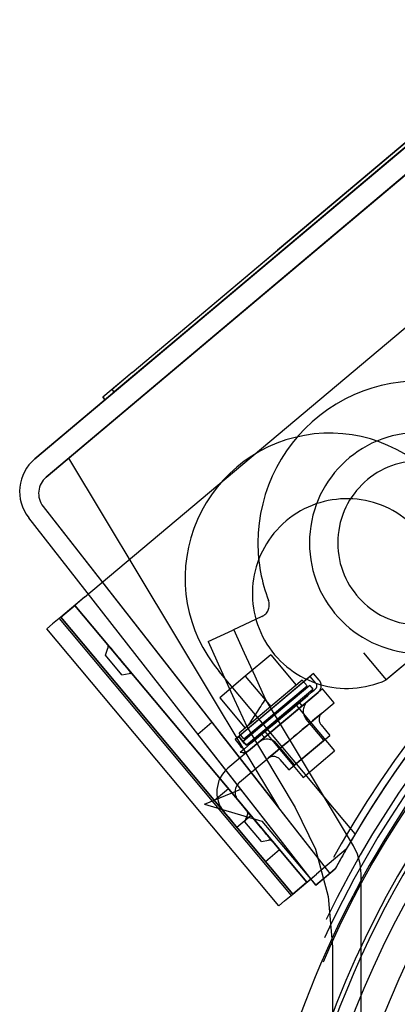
# Model space of a CAD drawing. Extents: x -156717 to 425753, y -51191 to 363295.
# Tile 233 of 256: x 135309 to 135353, y 109793 to 109909. Entities that reach past the tile are written whole.
import ezdxf

# ---------------------------------------------------------------- set-up
doc = ezdxf.new("R2010")
doc.units = 0
doc.header["$LTSCALE"] = 50
doc.linetypes.add('HIDDEN', pattern=[9.525, 6.35, -3.175])
doc.layers.add('DEFAULT_2', color=8, linetype='HIDDEN')

msp = doc.modelspace()

# ---------------------------------------------------------------- linework, layer by layer
at = {"layer": 'DEFAULT_2', "color": 8, "linetype": 'HIDDEN'}
for p, q in [((135310.29734, 109857.09516), (135371.60609, 109908.60047)), ((135371.60609, 109908.60047), (135352.27375, 109892.35942)), ((135311.63743, 109854.95537), (135373.4826, 109906.91132)), ((135316.13089, 109840.86995), (135386.60193, 109900.00217)), ((135358.92731, 109898.47155), (135340.0015, 109882.57204)), ((135359.72402, 109898.61837), (135340.79821, 109882.71885)), ((135321.74133, 109867.23172), (135357.73299, 109897.4682)), ((135357.99032, 109897.16189), (135321.99867, 109866.92541)), ((135352.27375, 109892.35942), (135310.29734, 109857.09516)), ((135353.95394, 109890.50534), (135311.63743, 109854.95537)), ((135340.0015, 109882.57204), (135338.80718, 109881.56869)), ((135340.79821, 109882.71885), (135339.06451, 109881.26237)), ((135321.74133, 109867.23172), (135338.80718, 109881.56869)), ((135316.13089, 109840.86995), (135363.68955, 109880.7764)), ((135321.99867, 109866.92541), (135339.06451, 109881.26237)), ((135321.74133, 109867.23172), (135318.29532, 109864.33674)), ((135321.99867, 109866.92541), (135318.55266, 109864.03042)), ((135321.74133, 109867.23172), (135319.36742, 109865.2374)), ((135321.99867, 109866.92541), (135319.62475, 109864.93109)), ((135319.62475, 109864.93109), (135319.36742, 109865.2374)), ((135319.62475, 109864.93109), (135319.36742, 109865.2374)), ((135318.29532, 109864.33674), (135318.55266, 109864.03042)), ((135318.55266, 109864.03042), (135318.29532, 109864.33674)), ((135311.63739, 109854.95533), (135314.25286, 109857.15258)), ((135311.63743, 109854.95537), (135314.25286, 109857.15258)), ((135314.25286, 109857.15258), (135338.90196, 109816.18392)), ((135314.25286, 109857.15258), (135338.90196, 109816.18392)), ((135311.27639, 109851.50042), (135344.94452, 109808.45911)), ((135311.27639, 109851.50042), (135344.94452, 109808.45911)), ((135311.27648, 109851.50034), (135338.90196, 109816.18392)), ((135311.27648, 109851.50034), (135338.90196, 109816.18392)), ((135343.29709, 109807.07511), (135309.57516, 109850.1852)), ((135343.29711, 109807.07509), (135309.57516, 109850.1852)), ((135316.13089, 109840.86995), (135313.34208, 109838.52986)), ((135313.34208, 109838.52986), (135314.98166, 109839.90562)), ((135313.34208, 109838.52986), (135314.98166, 109839.90562)), ((135316.13089, 109840.86995), (135314.98166, 109839.90562)), ((135314.98166, 109839.90562), (135334.71811, 109816.38463)), ((135342.23982, 109807.4206), (135314.98166, 109839.90562)), ((135314.98166, 109839.90562), (135342.23982, 109807.4206)), ((135314.98166, 109839.90562), (135342.23982, 109807.4206)), ((135314.98166, 109839.90562), (135342.23982, 109807.4206)), ((135337.74117, 109840.48726), (135337.74353, 109840.481)), ((135312.38513, 109837.72688), (135311.70251, 109837.15409)), ((135313.34208, 109838.52986), (135312.38513, 109837.72688)), ((135313.15054, 109838.36914), (135340.40871, 109805.88412)), ((135313.34208, 109838.52986), (135340.60025, 109806.04484)), ((135333.07854, 109815.00886), (135313.34208, 109838.52986)), ((135313.34208, 109838.52986), (135340.60025, 109806.04484)), ((135313.34208, 109838.52986), (135340.60025, 109806.04484)), ((135340.60025, 109806.04484), (135313.34208, 109838.52986)), ((135340.60025, 109806.04484), (135313.34208, 109838.52986)), ((135336.97263, 109838.59517), (135333.55842, 109837.0031)), ((135338.96068, 109804.66907), (135311.70251, 109837.15409)), ((135330.65855, 109835.65087), (135333.55842, 109837.0031)), ((135334.93365, 109834.30916), (135333.68465, 109837.06196)), ((135318.84428, 109835.30232), (135318.7965, 109835.35927)), ((135318.7965, 109835.35927), (135318.84428, 109835.30232)), ((135318.98464, 109835.13505), (135318.84428, 109835.30232)), ((135318.84428, 109835.30232), (135318.98464, 109835.13505)), ((135319.20876, 109834.86796), (135318.98464, 109835.13505)), ((135318.98464, 109835.13505), (135319.20876, 109834.86796)), ((135330.65855, 109835.65087), (135332.20291, 109832.25923)), ((135318.58709, 109834.05288), (135318.88333, 109834.86679)), ((135318.58709, 109834.05288), (135318.88333, 109834.86679)), ((135320.51574, 109831.75441), (135318.58709, 109834.05288)), ((135319.50254, 109834.51785), (135319.20876, 109834.86796)), ((135319.20876, 109834.86796), (135319.50254, 109834.51785)), ((135319.84753, 109834.1067), (135319.50254, 109834.51785)), ((135319.50254, 109834.51785), (135319.84753, 109834.1067)), ((135320.22206, 109833.66035), (135319.84753, 109834.1067)), ((135319.84753, 109834.1067), (135320.22206, 109833.66035)), ((135336.16849, 109831.59238), (135334.93365, 109834.30916)), ((135338.02244, 109834.10233), (135335.02068, 109831.58356)), ((135338.02244, 109834.10233), (135341.00251, 109830.55082)), ((135348.88806, 109834.33528), (135351.55584, 109831.15594)), ((135348.89004, 109834.33292), (135351.55584, 109831.15594)), ((135351.54443, 109831.15584), (135356.15482, 109835.02442)), ((135356.15278, 109835.01323), (135351.55584, 109831.15594)), ((135320.41308, 109833.4327), (135320.22206, 109833.66035)), ((135320.22206, 109833.66035), (135320.41308, 109833.4327)), ((135320.78761, 109832.98636), (135320.41308, 109833.4327)), ((135320.41308, 109833.4327), (135320.78761, 109832.98636)), ((135321.1326, 109832.57521), (135320.78761, 109832.98636)), ((135320.78761, 109832.98636), (135321.1326, 109832.57521)), ((135320.51574, 109831.75441), (135321.36872, 109831.90482)), ((135321.42639, 109832.22509), (135321.1326, 109832.57521)), ((135321.1326, 109832.57521), (135321.42639, 109832.22509)), ((135321.6505, 109831.95801), (135321.42639, 109832.22509)), ((135321.42639, 109832.22509), (135321.6505, 109831.95801)), ((135321.79086, 109831.79073), (135321.6505, 109831.95801)), ((135321.6505, 109831.95801), (135321.79086, 109831.79073)), ((135321.83864, 109831.73378), (135321.79086, 109831.79073)), ((135321.79086, 109831.79073), (135321.83864, 109831.73378)), ((135347.93304, 109813.12044), (135331.93602, 109832.1623)), ((135332.20291, 109832.25923), (135333.72718, 109828.91948)), ((135343.04546, 109831.90027), (135333.81153, 109824.15208)), ((135343.69863, 109831.12186), (135343.04546, 109831.90027)), ((135335.02068, 109831.58356), (135332.01891, 109829.06478)), ((135342.65626, 109831.57369), (135334.24957, 109824.51964)), ((135341.70795, 109831.14275), (135334.29355, 109824.92133)), ((135335.02068, 109831.58356), (135338.00075, 109828.03204)), ((135335.02068, 109831.58356), (135338.00075, 109828.03204)), ((135337.38917, 109828.91165), (135336.16849, 109831.59238)), ((135341.00251, 109830.55082), (135338.00075, 109828.03204)), ((135342.27947, 109830.46164), (135341.70795, 109831.14275)), ((135342.27947, 109830.46164), (135341.70795, 109831.14275)), ((135343.30942, 109830.79527), (135342.65626, 109831.57369)), ((135342.59325, 109830.49279), (135334.77991, 109823.93662)), ((135334.86507, 109824.24022), (135342.27947, 109830.46164)), ((135335.13915, 109823.50849), (135342.95249, 109830.06466)), ((135343.57337, 109829.69026), (135335.40003, 109822.83202)), ((135335.40003, 109822.83202), (135343.57337, 109829.69026)), ((135341.29533, 109829.56952), (135335.91454, 109825.0545)), ((135341.37697, 109829.47221), (135335.99618, 109824.95719)), ((135344.08364, 109830.11843), (135339.48671, 109826.26115)), ((135341.29533, 109829.56952), (135341.37697, 109829.47221)), ((135341.29533, 109829.56952), (135341.37697, 109829.47221)), ((135342.35398, 109829.33031), (135342.81032, 109829.71323)), ((135342.81032, 109829.71323), (135342.35398, 109829.33031)), ((135342.59325, 109830.49279), (135342.95249, 109830.06466)), ((135342.59325, 109830.49279), (135342.95249, 109830.06466)), ((135342.81032, 109829.71323), (135343.11038, 109829.96501)), ((135343.11038, 109829.96501), (135342.81032, 109829.71323)), ((135343.11038, 109829.96501), (135343.24131, 109830.07488)), ((135343.24131, 109830.07488), (135343.11038, 109829.96501)), ((135343.24131, 109830.07488), (135343.2468, 109830.07948)), ((135343.2468, 109830.07948), (135343.24131, 109830.07488)), ((135345.45941, 109828.47886), (135344.08364, 109830.11843)), ((135332.01891, 109829.06478), (135334.99899, 109825.51326)), ((135333.72718, 109828.91948), (135335.2314, 109825.63165)), ((135336.35542, 109824.52907), (135341.73622, 109829.04409)), ((135336.46973, 109824.39284), (135341.85052, 109828.90786)), ((135336.72354, 109825.79965), (135340.42101, 109828.9022)), ((135340.45367, 109828.86328), (135336.7562, 109825.76073)), ((135341.37861, 109828.51188), (135336.94164, 109824.78883)), ((135337.31139, 109825.09908), (135341.00886, 109828.20163)), ((135347.73505, 109811.69324), (135337.38919, 109828.91164)), ((135340.27082, 109827.58234), (135341.05645, 109828.24156)), ((135341.05645, 109828.24156), (135340.27082, 109827.58234)), ((135340.86247, 109824.62157), (135345.45941, 109828.47886)), ((135341.00886, 109828.20163), (135345.51571, 109822.83057)), ((135341.00886, 109828.20163), (135345.51571, 109822.83057)), ((135341.05645, 109828.24156), (135341.76089, 109828.83265)), ((135341.76089, 109828.83265), (135341.05645, 109828.24156)), ((135341.70519, 109828.12267), (135341.37861, 109828.51188)), ((135341.70519, 109828.12267), (135341.37861, 109828.51188)), ((135341.73298, 109828.14599), (135342.07527, 109828.43321)), ((135342.07527, 109828.43321), (135341.73298, 109828.14599)), ((135341.73622, 109829.04409), (135341.85052, 109828.90786)), ((135341.73622, 109829.04409), (135341.85052, 109828.90786)), ((135341.76089, 109828.83265), (135342.35398, 109829.33031)), ((135342.35398, 109829.33031), (135341.76089, 109828.83265)), ((135342.07527, 109828.43321), (135342.28776, 109828.61151)), ((135342.28776, 109828.61151), (135342.07527, 109828.43321)), ((135342.35979, 109828.67195), (135342.28776, 109828.61151)), ((135342.28776, 109828.61151), (135342.35558, 109828.66842)), ((135342.35558, 109828.66842), (135342.35979, 109828.67195)), ((135338.00075, 109828.03204), (135334.99899, 109825.51326)), ((135337.26823, 109824.39962), (135341.70519, 109828.12267)), ((135339.43764, 109826.88322), (135340.27082, 109827.58234)), ((135340.27082, 109827.58234), (135339.43764, 109826.88322)), ((135340.12603, 109826.7976), (135340.73329, 109827.30716)), ((135340.73329, 109827.30716), (135340.12603, 109826.7976)), ((135340.73329, 109827.30716), (135341.27805, 109827.76426)), ((135341.27805, 109827.76426), (135340.73329, 109827.30716)), ((135341.27805, 109827.76426), (135341.73298, 109828.14599)), ((135341.73298, 109828.14599), (135341.27805, 109827.76426)), ((135343.96769, 109827.22715), (135343.74815, 109827.04294)), ((135343.74815, 109827.04294), (135343.96769, 109827.22715)), ((135344.04202, 109827.28953), (135343.96769, 109827.22715)), ((135343.96769, 109827.22715), (135344.04202, 109827.28953)), ((135329.42386, 109824.81063), (135331.07129, 109826.19463)), ((135329.42386, 109824.81063), (135331.07129, 109826.19463)), ((135331.07129, 109826.19464), (135332.30452, 109824.61808)), ((135339.48671, 109826.26115), (135332.97438, 109820.79666)), ((135337.77181, 109825.48542), (135338.59258, 109826.17412)), ((135338.59258, 109826.17412), (135337.77181, 109825.48542)), ((135338.59258, 109826.17412), (135339.43764, 109826.88322)), ((135339.43764, 109826.88322), (135338.59258, 109826.17412)), ((135339.48671, 109826.26115), (135338.84739, 109825.72469)), ((135338.84739, 109825.72469), (135339.48671, 109826.26115)), ((135339.48671, 109826.26115), (135340.12603, 109826.7976)), ((135340.12603, 109826.7976), (135339.48671, 109826.26115)), ((135344.25782, 109824.07605), (135342.17488, 109826.5584)), ((135342.92087, 109826.34877), (135342.3518, 109825.87127)), ((135342.3518, 109825.87127), (135342.92087, 109826.34877)), ((135343.39369, 109826.74551), (135342.92087, 109826.34877)), ((135342.92087, 109826.34877), (135343.39369, 109826.74551)), ((135343.74815, 109827.04294), (135343.39369, 109826.74551)), ((135343.39369, 109826.74551), (135343.74815, 109827.04294)), ((135330.65709, 109823.23408), (135329.42386, 109824.81063)), ((135334.86507, 109824.24022), (135334.29355, 109824.92133)), ((135334.86507, 109824.24022), (135334.29355, 109824.92133)), ((135335.23141, 109825.63165), (135340.89332, 109816.20864)), ((135335.91454, 109825.0545), (135335.99618, 109824.95719)), ((135335.91454, 109825.0545), (135335.99618, 109824.95719)), ((135336.3412, 109824.28499), (135337.01049, 109824.84659)), ((135337.01049, 109824.84659), (135336.3412, 109824.28499)), ((135337.26823, 109824.39962), (135336.94164, 109824.78883)), ((135337.26823, 109824.39962), (135336.94164, 109824.78883)), ((135337.01049, 109824.84659), (135337.77181, 109825.48542)), ((135337.77181, 109825.48542), (135337.01049, 109824.84659)), ((135337.69537, 109824.75803), (135337.24044, 109824.3763)), ((135337.24044, 109824.3763), (135337.69537, 109824.75803)), ((135337.31139, 109825.09908), (135341.81824, 109819.72802)), ((135337.31139, 109825.09908), (135341.81824, 109819.72802)), ((135338.24012, 109825.21514), (135337.69537, 109824.75803)), ((135337.69537, 109824.75803), (135338.24012, 109825.21514)), ((135338.84739, 109825.72469), (135338.24012, 109825.21514)), ((135338.24012, 109825.21514), (135338.84739, 109825.72469)), ((135341.03461, 109824.76601), (135340.69034, 109824.47713)), ((135340.69034, 109824.47713), (135341.03461, 109824.76601)), ((135341.71309, 109825.33533), (135341.03461, 109824.76601)), ((135341.03461, 109824.76601), (135341.71309, 109825.33533)), ((135342.3518, 109825.87127), (135341.71309, 109825.33533)), ((135341.71309, 109825.33533), (135342.3518, 109825.87127)), ((135343.91875, 109825.88049), (135344.94736, 109824.65464)), ((135343.91875, 109825.88049), (135344.94736, 109824.65464)), ((135332.30452, 109824.61808), (135344.94452, 109808.45911)), ((135333.81153, 109824.15208), (135334.24957, 109824.51964)), ((135333.81153, 109824.15208), (135334.4647, 109823.37367)), ((135333.81153, 109824.15208), (135334.4647, 109823.37367)), ((135334.24957, 109824.51964), (135334.90274, 109823.74123)), ((135334.90274, 109823.74123), (135334.24957, 109824.51964)), ((135334.35015, 109819.15708), (135340.86247, 109824.62157)), ((135334.77991, 109823.93662), (135335.13915, 109823.50849)), ((135334.77991, 109823.93662), (135335.13915, 109823.50849)), ((135334.90274, 109823.74123), (135335.12366, 109823.59708)), ((135335.11584, 109823.59946), (135334.90274, 109823.74123)), ((135334.90772, 109823.08217), (135335.67895, 109823.7293)), ((135335.3965, 109823.58867), (135335.11584, 109823.59946)), ((135335.12366, 109823.59708), (135335.39834, 109823.58908)), ((135335.67895, 109823.7293), (135335.3965, 109823.58867)), ((135335.39834, 109823.58908), (135335.67895, 109823.7293)), ((135335.67895, 109823.7293), (135335.7926, 109823.82467)), ((135335.7926, 109823.82467), (135335.67895, 109823.7293)), ((135335.67895, 109823.7293), (135335.67895, 109823.7293)), ((135335.7926, 109823.82467), (135336.3412, 109824.28499)), ((135336.3412, 109824.28499), (135335.7926, 109823.82467)), ((135336.35542, 109824.52907), (135336.46973, 109824.39284)), ((135336.35542, 109824.52907), (135336.46973, 109824.39284)), ((135336.61362, 109823.85034), (135336.68566, 109823.91079)), ((135336.61784, 109823.85388), (135336.61362, 109823.85034)), ((135336.68566, 109823.91079), (135336.61784, 109823.85388)), ((135336.89815, 109824.08909), (135336.68566, 109823.91079)), ((135336.68566, 109823.91079), (135336.89815, 109824.08909)), ((135337.24044, 109824.3763), (135336.89815, 109824.08909)), ((135336.89815, 109824.08909), (135337.24044, 109824.3763)), ((135340.81011, 109821.18308), (135338.72718, 109823.66543)), ((135340.01185, 109823.90782), (135339.37315, 109823.37188)), ((135339.37315, 109823.37188), (135340.01185, 109823.90782)), ((135340.69034, 109824.47713), (135340.01185, 109823.90782)), ((135340.01185, 109823.90782), (135340.69034, 109824.47713)), ((135340.12057, 109820.60449), (135344.94736, 109824.65464)), ((135342.53397, 109822.62957), (135344.25596, 109824.07449)), ((135343.29709, 109807.07511), (135330.65709, 109823.23408)), ((135334.90772, 109823.08217), (135334.39934, 109822.65558)), ((135334.74686, 109822.59428), (135334.39934, 109822.65558)), ((135334.5883, 109823.25197), (135334.4647, 109823.37367)), ((135334.4647, 109823.37367), (135334.58831, 109823.25196)), ((135334.73878, 109823.15223), (135334.5883, 109823.25197)), ((135334.58831, 109823.25196), (135334.73879, 109823.15222)), ((135334.90772, 109823.08217), (135334.73878, 109823.15223)), ((135334.73879, 109823.15222), (135334.90772, 109823.08217)), ((135334.92332, 109822.60972), (135334.74686, 109822.59428)), ((135335.09441, 109822.65557), (135334.92332, 109822.60972)), ((135335.40005, 109822.83203), (135335.09441, 109822.65557)), ((135338.33126, 109822.49763), (135337.97679, 109822.2002)), ((135337.97679, 109822.2002), (135338.33126, 109822.49763)), ((135338.80408, 109822.89437), (135338.33126, 109822.49763)), ((135338.33126, 109822.49763), (135338.80408, 109822.89437)), ((135339.37315, 109823.37188), (135338.80408, 109822.89437)), ((135338.80408, 109822.89437), (135339.37315, 109823.37188)), ((135340.81197, 109821.18464), (135342.53397, 109822.62957)), ((135341.81824, 109819.72802), (135345.51571, 109822.83057)), ((135337.75726, 109822.01599), (135337.68293, 109821.95361)), ((135337.68293, 109821.95361), (135337.75726, 109822.01599)), ((135337.97679, 109822.2002), (135337.75726, 109822.01599)), ((135337.75726, 109822.01599), (135337.97679, 109822.2002)), ((135339.09196, 109821.83034), (135340.12057, 109820.60449)), ((135339.09196, 109821.83034), (135340.12057, 109820.60449)), ((135330.21674, 109816.5943), (135334.49616, 109818.32621)), ((135333.04662, 109818.37664), (135331.40705, 109817.00087)), ((135333.04662, 109818.37664), (135339.02542, 109811.25138)), ((135343.29247, 109807.07119), (135334.49616, 109818.32621)), ((135337.38584, 109809.87562), (135331.40705, 109817.00087)), ((135334.16523, 109817.04352), (135334.71811, 109816.38463)), ((135330.21674, 109816.5943), (135336.95683, 109814.60209)), ((135333.07854, 109815.00886), (135332.52566, 109815.66776)), ((135335.68243, 109815.2354), (135334.71811, 109816.38463)), ((135335.68243, 109815.2354), (135334.71811, 109816.38463)), ((135335.23776, 109815.76534), (135335.18997, 109815.82229)), ((135335.18997, 109815.82229), (135335.23776, 109815.76534)), ((135335.37812, 109815.59807), (135335.23776, 109815.76534)), ((135335.23776, 109815.76534), (135335.37812, 109815.59807)), ((135335.60223, 109815.33098), (135335.37812, 109815.59807)), ((135335.37812, 109815.59807), (135335.60223, 109815.33098)), ((135340.89332, 109816.20864), (135343.25048, 109811.29768)), ((135333.07854, 109815.00886), (135334.04286, 109813.85963)), ((135333.07854, 109815.00886), (135334.04286, 109813.85963)), ((135335.68243, 109815.2354), (135334.04286, 109813.85963)), ((135335.68243, 109815.2354), (135334.04286, 109813.85963)), ((135334.98057, 109814.5159), (135335.27681, 109815.32981)), ((135334.98057, 109814.5159), (135335.27681, 109815.32981)), ((135336.90921, 109812.21743), (135334.98057, 109814.5159)), ((135335.89601, 109814.98086), (135335.60223, 109815.33098)), ((135335.60223, 109815.33098), (135335.89601, 109814.98086)), ((135336.24101, 109814.56972), (135335.89601, 109814.98086)), ((135335.89601, 109814.98086), (135336.24101, 109814.56972)), ((135336.61554, 109814.12337), (135336.24101, 109814.56972)), ((135336.24101, 109814.56972), (135336.61554, 109814.12337)), ((135336.95683, 109814.60209), (135343.28722, 109807.06678)), ((135336.80655, 109813.89572), (135336.61554, 109814.12337)), ((135336.61554, 109814.12337), (135336.80655, 109813.89572)), ((135337.18108, 109813.44938), (135336.80655, 109813.89572)), ((135336.80655, 109813.89572), (135337.18108, 109813.44938)), ((135337.52608, 109813.03823), (135337.18108, 109813.44938)), ((135337.18108, 109813.44938), (135337.52608, 109813.03823)), ((135336.90921, 109812.21743), (135337.7622, 109812.36784)), ((135337.81986, 109812.68811), (135337.52608, 109813.03823)), ((135337.52608, 109813.03823), (135337.81986, 109812.68811)), ((135338.04397, 109812.42103), (135337.81986, 109812.68811)), ((135337.81986, 109812.68811), (135338.04397, 109812.42103)), ((135338.18433, 109812.25375), (135338.04397, 109812.42103)), ((135338.04397, 109812.42103), (135338.18433, 109812.25375)), ((135338.23212, 109812.1968), (135338.18433, 109812.25375)), ((135338.18433, 109812.25375), (135338.23212, 109812.1968)), ((135337.38584, 109809.87562), (135339.02542, 109811.25138)), ((135343.25048, 109811.29768), (135344.76244, 109805.74264)), ((135346.87945, 109811.31371), (135343.38906, 109808.38493)), ((135346.87945, 109811.31371), (135343.38906, 109808.38493)), ((135348.20252, 109810.71107), (135347.73505, 109811.69324)), ((135348.50499, 109809.60006), (135348.20252, 109810.71107)), ((135343.29453, 109807.07296), (135345.59303, 109809.00392)), ((135345.59303, 109809.00392), (135344.94452, 109808.45911)), ((135348.61256, 109808.42309), (135348.50499, 109809.60006)), ((135340.60025, 109806.04484), (135343.38906, 109808.38493)), ((135342.23982, 109807.4206), (135340.60025, 109806.04484)), ((135342.23982, 109807.4206), (135343.38906, 109808.38493)), ((135344.94452, 109808.45911), (135343.29709, 109807.07511)), ((135348.61256, 109695.52291), (135348.61256, 109808.42309)), ((135343.29245, 109807.07122), (135343.29443, 109807.07287)), ((135343.29626, 109807.07442), (135343.29436, 109807.07282)), ((135343.29443, 109807.07287), (135343.29453, 109807.07296)), ((135343.29711, 109807.07513), (135343.29709, 109807.07511)), ((135338.96068, 109804.66907), (135339.6433, 109805.24186)), ((135339.6433, 109805.24186), (135340.60025, 109806.04484)), ((135344.76244, 109805.74264), (135345.28086, 109799.85787)), ((135345.28086, 109799.85787), (135345.28086, 109704.08813))]:
    msp.add_line(p, q, dxfattribs=at)
for centre, radius, start, end in [((135450.76872, 109751.973), 120.44256, 0, 180), ((135450.76872, 109751.973), 120.44256, 0, 180), ((135450.76872, 109751.973), 117.86718, 0, 180), ((135450.76872, 109751.973), 117.11707, 0, 180), ((135450.76872, 109751.973), 117.11707, 0, 180), ((135450.76872, 109751.973), 116.13693, 0, 180), ((135355.50483, 109847.23688), 19.00277, 69.1569589, 180), ((135450.82015, 109751.9117), 119.71745, 108.4452611, 151.5174307), ((135450.76872, 109751.973), 112.81144, 0, 180), ((135450.76872, 109751.973), 110.49111, 0, 180), ((135450.76872, 109751.973), 110.49111, 0, 180), ((135344.95154, 109843.10216), 17.00248, 40.0335236, 220.0478551), ((135355.50483, 109847.23688), 12.95189, 0, 180), ((135450.76872, 109751.973), 107.16562, 0, 180), ((135450.76872, 109751.973), 107.16562, 0, 180), ((135313.51399, 109853.26626), 5.00073, 130.0335236, 218.0335236), ((135313.51399, 109853.26626), 5.00073, 130.0335236, 218.0335236), ((135355.50483, 109847.23688), 9.6264, 0, 180), ((135313.2458, 109853.04095), 2.50036, 130.0335236, 218.0335234), ((135313.2458, 109853.04095), 2.50036, 130.0335236, 218.0335238), ((135313.2458, 109853.04095), 2.50036, 130.0362531, 218.034894), ((135313.2458, 109853.04095), 2.50036, 130.0362531, 218.0362643), ((135346.97055, 109841.28834), 11.12162, 325.6514243, 130), ((135346.97055, 109841.28834), 11.12162, 325.6514243, 130), ((135346.97055, 109841.28834), 11.12162, 130, 294.3485757), ((135346.97055, 109841.28834), 11.12162, 130, 294.3485757), ((135355.50483, 109847.23688), 19.00277, 180, 200.8253698), ((135355.50483, 109847.23688), 12.95189, 180, 0), ((135355.50483, 109847.23688), 9.6264, 180, 0), ((135450.76872, 109751.973), 116.33446, 128.7990116, 180), ((135336.33861, 109839.95483), 1.50022, 295, 16.6931295), ((135336.33861, 109839.95483), 1.50022, 16.6931295, 20.5315839), ((135450.76872, 109751.973), 112.33474, 128.7987166, 270.0017657), ((135450.82015, 109751.91171), 119.71745, 134.0000754, 150.2520783), ((135450.82015, 109751.91171), 119.71745, 134.0000754, 150.2520783), ((135318.41342, 109835.03783), 0.50007, 339.9992318, 39.9981883), ((135321.45557, 109831.41234), 0.50007, 40.0018117, 100.0007682), ((135321.45557, 109831.41234), 0.50007, 40.0018117, 100.0007682), ((135342.92022, 109830.46869), 0.50807, 310, 40), ((135342.92022, 109830.46869), 1.01615, 310.0000006, 40), ((135342.92022, 109830.46869), 1.01615, 355.0000003, 40), ((135450.76872, 109751.973), 137.01997, 145.839428, 147.4812163), ((135343.32412, 109827.52272), 1.50022, 130.0014575, 220), ((135344.6849, 109826.52337), 1.00015, 130.0025027, 220), ((135344.6849, 109826.52337), 1.00015, 130.0025026, 220), ((135337.57794, 109822.70111), 1.50022, 40, 129.9985425), ((135334.74686, 109823.61043), 1.01615, 269.9999998, 279.9999997), ((135338.32581, 109821.18746), 1.00015, 40, 129.9974973), ((135338.32581, 109821.18746), 1.00015, 40, 129.9974973), ((135335.31447, 109818.00785), 3.64053, 130, 220), ((135335.31447, 109818.00785), 1.50022, 130, 220), ((135334.80689, 109815.50085), 0.50007, 339.9992318, 39.9981883), ((135337.84904, 109811.87536), 0.50007, 40.0018117, 100.0007682), ((135337.84904, 109811.87536), 0.50007, 40.0018117, 100.0007682), ((135450.82015, 109751.9117), 119.71745, 149.2510933, 151.1776845), ((135450.82015, 109751.9117), 119.71745, 151.1776845, 151.5174307)]:
    msp.add_arc(centre, radius, start, end, dxfattribs=at)

doc.saveas('drawing.dxf')
